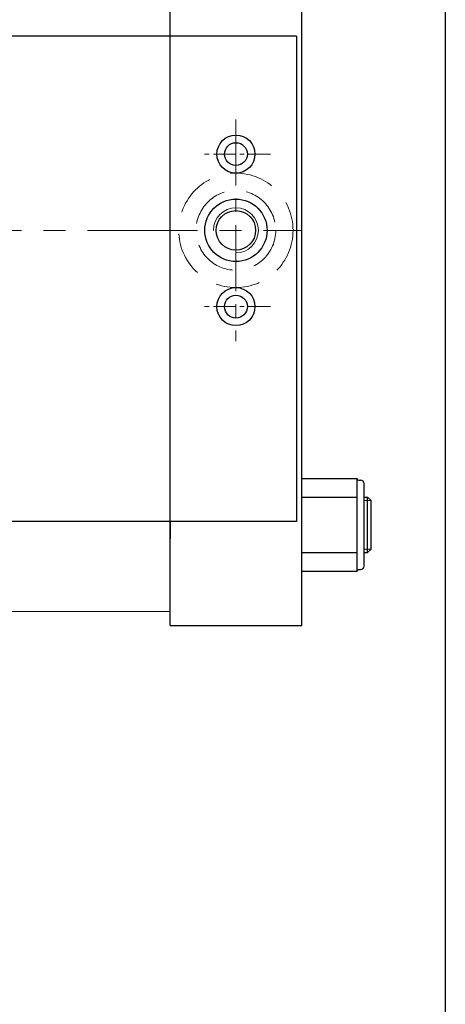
# Model space of a CAD drawing. Header units: millimetres. Extents: x -12870 to -11470, y -3129 to -2170.
# Tile 16 of 17: x -11593 to -11470, y -2650 to -2365. Entities that reach past the tile are written whole.
import ezdxf

# ---------------------------------------------------------------- set-up
doc = ezdxf.new("R2010")
doc.units = ezdxf.units.MM
doc.linetypes.add('CENTER', pattern=[50.8, 31.75, -6.35, 6.35, -6.35])
doc.linetypes.add('DASHED', pattern=[19.05, 12.7, -6.35])
for name, color, linetype, lineweight in [('图层1', 7, 'Continuous', 25), ('图层2', 3, 'CENTER', 13), ('图层4', 1, 'Continuous', 30), ('图层5', 5, 'DASHED', 13), ('图层7', 4, 'Continuous', 15)]:
    doc.layers.add(name, color=color, linetype=linetype, lineweight=lineweight)

msp = doc.modelspace()

# ---------------------------------------------------------------- linework, layer by layer
at = {"layer": '图层1'}
for p, q in [((-11549.174, -2540.241), (-11549.174, -2312.241)), ((-11511.174, -2540.241), (-11511.174, -2312.241)), ((-11562.674, -2370.241), (-11612.674, -2370.241)), ((-11512.674, -2370.241), (-11562.674, -2370.241)), ((-11512.674, -2370.241), (-11512.674, -2510.241)), ((-11511.174, -2515.891), (-11511.174, -2478.591)), ((-11511.174, -2497.841), (-11495.174, -2497.841)), ((-11495.174, -2524.641), (-11495.174, -2497.841)), ((-11495.174, -2497.841), (-11495.174, -2497.841)), ((-11494.674, -2498.341), (-11494.174, -2498.341)), ((-11493.174, -2523.141), (-11493.174, -2499.341)), ((-11511.174, -2503.241), (-11495.174, -2503.241)), ((-11493.174, -2503.241), (-11492.174, -2503.241)), ((-11492.174, -2519.241), (-11492.174, -2503.241)), ((-11491.174, -2504.241), (-11492.174, -2503.241)), ((-11491.174, -2518.241), (-11491.174, -2504.241)), ((-11512.674, -2510.241), (-11612.674, -2510.241)), ((-11549.174, -2510.241), (-11549.174, -2515.241)), ((-11511.174, -2519.241), (-11495.174, -2519.241)), ((-11493.174, -2519.241), (-11492.174, -2519.241)), ((-11492.174, -2519.241), (-11491.174, -2518.241)), ((-11511.174, -2524.641), (-11495.174, -2524.641)), ((-11495.174, -2524.641), (-11495.174, -2524.641)), ((-11494.674, -2524.141), (-11494.174, -2524.141)), ((-11549.174, -2540.241), (-11511.174, -2540.241))]:
    msp.add_line(p, q, dxfattribs=at)
for centre, radius in [((-11530.174, -2404.241), 5.5), ((-11530.174, -2404.241), 3.3), ((-11530.174, -2426.241), 9), ((-11530.174, -2426.241), 5.7), ((-11530.174, -2448.241), 5.5), ((-11530.174, -2448.241), 3.3)]:
    msp.add_circle(centre, radius, dxfattribs=at)
for centre, radius, start, end in [((-11494.674, -2497.841), 0.5, 180, 270), ((-11494.174, -2499.341), 1, 0, 90), ((-11494.174, -2523.141), 1, 270, 0), ((-11494.674, -2524.641), 0.5, 90, 180)]:
    msp.add_arc(centre, radius, start, end, dxfattribs=at)
at = {"layer": '图层2', "ltscale": 0.6}
msp.add_line((-11530.174, -2394.229), (-11530.174, -2458.252), dxfattribs=at)
at = {"layer": '图层2', "ltscale": 0.2}
for p, q in [((-11520.162, -2404.241), (-11540.185, -2404.241)), ((-11520.162, -2448.241), (-11540.185, -2448.241))]:
    msp.add_line(p, q, dxfattribs=at)
at = {"layer": '图层2'}
msp.add_line((-12792.174, -2426.241), (-11511.174, -2426.241), dxfattribs=at)
at = {"layer": '图层4'}
msp.add_line((-11469.726, -2170.296), (-11469.726, -3120.296), dxfattribs=at)
at = {"layer": '图层5'}
for radius in [16.5, 11.5]:
    msp.add_circle((-11530.174, -2426.241), radius, dxfattribs=at)
at = {"layer": '图层7'}
for p, q in [((-11491.174, -2504.241), (-11493.174, -2504.241)), ((-11491.174, -2518.241), (-11493.174, -2518.241)), ((-11549.174, -2536.241), (-11871.174, -2536.241))]:
    msp.add_line(p, q, dxfattribs=at)
msp.add_arc((-11530.174, -2426.241), 6.5, 270, 180, dxfattribs=at)

doc.saveas('drawing.dxf')
